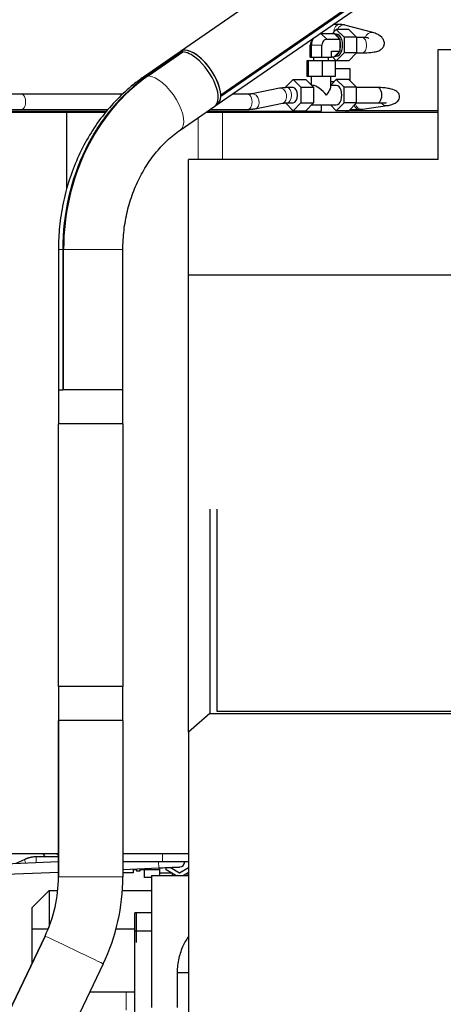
# Model space of a CAD drawing. Header units: inches. Extents: x 0 to 23760, y -13 to 16800.
# Tile 99 of 247: x 2310 to 2810, y 13427 to 14589. Entities that reach past the tile are written whole.
import ezdxf

# ---------------------------------------------------------------- set-up
doc = ezdxf.new("R2010")
doc.units = ezdxf.units.IN
doc.layers.add('254', color=7, linetype='Continuous', true_color=0xffffff)
doc.styles.add('latin_extended', font='simplex.shx')
doc.dimstyles.get("Standard").update_dxf_attribs({"dimtxt": 0.18, "dimasz": 0.18, "dimexe": 0.18, "dimexo": 0.0625, "dimgap": 0.09, "dimtad": 0, "dimtih": 1, "dimtoh": 1, "dimdec": 4, "dimzin": 0, "dimdsep": 46, "dimtxsty": 'Standard', "dimcen": 0.09, "dimadec": 0, "dimazin": 0, "dimtfac": 1, "dimtdec": 4, "dimtofl": 0, "dimtmove": 0, "dimatfit": 3, "dimfxl": 1, "dimtolj": 1, "dimtzin": 0, "dimarcsym": 0})

# ---------------------------------------------------------------- blocks, each defined once
blk = doc.blocks.new('_U1')
at = {"layer": '254', "color": 3, "linetype": 'Continuous', "lineweight": 13, "transparency": 16777216}
for p, q in [((8844.1, 14486.8), (8844.1, 10458.8)), ((958.1, 14131.8), (958.1, 10458.8)), ((1098.1, 10498.8), (8704.1, 10498.8))]:
    blk.add_line(p, q, dxfattribs=at)
at = {"layer": '254', "color": 3, "transparency": 16777216}
for points in [[(1098.1, 10522.2), (1098.1, 10475.5), (958.1, 10498.8)], [(8704.1, 10475.5), (8704.1, 10522.2), (8844.1, 10498.8)]]:
    blk.add_solid(points, dxfattribs=at)
at = {"layer": 'Defpoints', "color": 0, "transparency": 16777216}
for p in [(8844.1, 14526.8), (958.1, 14171.8), (8844.1, 10498.8)]:
    blk.add_point(p, dxfattribs=at)
at = {"layer": '254', "color": 2, "lineweight": 13, "transparency": 16777216, "insert": (4657.8, 10708.8), "char_height": 140, "attachment_point": 1, "style": 'latin_extended'}
blk.add_mtext('\\A1;7886', dxfattribs=at)

msp = doc.modelspace()

# ---------------------------------------------------------------- linework, layer by layer
at = {"layer": '254', "color": 2, "linetype": 'Continuous', "lineweight": 25}
for p, q in [((2961.54, 14869.987), (2500.268, 14551.404)), ((2996.109, 14809.513), (2547.667, 14499.791)), ((2547.667, 14498.467), (2996.109, 14808.189)), ((2543.516, 14488.787), (2996.107, 14801.375)), ((2666.22, 14573.534), (2666.22, 14572.701)), ((2679.389, 14572.701), (2683.978, 14577.32)), ((2688.445, 14583.345), (2680.423, 14583.345)), ((2683.978, 14577.32), (2693.155, 14568.082)), ((2698.723, 14577.32), (2683.978, 14577.32)), ((2727.143, 14573.67), (2694.318, 14582.558)), ((2698.723, 14577.32), (2707.9, 14568.082)), ((2656.598, 14566.684), (2654.394, 14562.765)), ((2665.957, 14572.701), (2681.521, 14572.701)), ((2672.84, 14565.773), (2688.403, 14565.773)), ((2681.521, 14572.701), (2682.478, 14571.737)), ((2683.978, 14571.845), (2682.371, 14571.845)), ((2682.478, 14571.737), (2687.446, 14566.737)), ((2687.446, 14566.737), (2688.403, 14565.773)), ((2688.403, 14565.773), (2688.403, 14563.845)), ((2688.403, 14563.845), (2688.403, 14553.845)), ((2693.155, 14568.082), (2693.155, 14549.607)), ((2707.9, 14568.082), (2693.155, 14568.082)), ((2707.9, 14568.082), (2707.9, 14549.607)), ((2714.696, 14567.845), (2707.9, 14567.845)), ((2501.936, 14550.829), (2461.121, 14522.64)), ((2462.163, 14522.64), (2502.978, 14550.829)), ((2497.545, 14547.739), (2501.958, 14550.786)), ((2500.297, 14551.363), (2498.075, 14549.828)), ((2501.936, 14550.829), (2501.958, 14550.786)), ((2653.398, 14544.845), (2653.398, 14558.845)), ((2654.606, 14544.845), (2654.606, 14558.845)), ((2667.164, 14544.845), (2667.164, 14558.845)), ((2678.515, 14544.845), (2678.515, 14551.916)), ((2678.515, 14551.916), (2688.403, 14551.916)), ((2687.446, 14550.952), (2682.478, 14545.952)), ((2693.155, 14549.607), (2683.978, 14540.369)), ((2688.403, 14551.916), (2687.446, 14550.952)), ((2688.403, 14553.845), (2688.403, 14551.916)), ((2707.9, 14549.607), (2693.155, 14549.607)), ((2707.9, 14549.607), (2698.723, 14540.369)), ((2707.9, 14549.845), (2714.696, 14549.845)), ((2804.115, 14423.845), (2804.115, 14553.741)), ((2804.115, 14553.741), (2866.115, 14553.741)), ((2497.327, 14549.372), (2456.512, 14521.183)), ((2497.545, 14547.739), (2497.792, 14547.248)), ((2650.823, 14540.445), (2649.212, 14540.445)), ((2649.212, 14540.445), (2649.212, 14521.845)), ((2667.567, 14540.445), (2650.823, 14540.445)), ((2650.823, 14540.445), (2650.823, 14521.845)), ((2653.398, 14544.845), (2654.606, 14544.845)), ((2654.606, 14544.845), (2667.164, 14544.845)), ((2656.957, 14544.845), (2656.957, 14540.445)), ((2667.164, 14544.845), (2678.515, 14544.845)), ((2682.701, 14540.445), (2667.567, 14540.445)), ((2667.567, 14540.445), (2667.567, 14521.845)), ((2674.957, 14540.445), (2674.957, 14544.845)), ((2678.515, 14544.988), (2681.521, 14544.988)), ((2683.978, 14540.369), (2679.389, 14544.988)), ((2682.478, 14545.952), (2681.521, 14544.988)), ((2682.371, 14545.845), (2683.978, 14545.845)), ((2682.701, 14540.445), (2682.701, 14521.845)), ((2698.723, 14540.369), (2683.978, 14540.369)), ((2682.7, 14531.345), (2700.065, 14531.345)), ((2700.065, 14531.345), (2700.065, 14516.968)), ((2624.013, 14509.082), (2633.191, 14518.32)), ((2633.191, 14518.32), (2647.935, 14518.32)), ((2633.191, 14518.32), (2642.368, 14509.082)), ((2647.935, 14518.32), (2657.113, 14509.082)), ((2650.823, 14521.845), (2649.212, 14521.845)), ((2667.567, 14521.845), (2650.823, 14521.845)), ((2654.457, 14521.845), (2654.457, 14511.756)), ((2682.701, 14521.845), (2667.567, 14521.845)), ((2677.457, 14509.265), (2677.457, 14521.845)), ((2683.978, 14518.32), (2677.457, 14511.756)), ((2677.457, 14516.08), (2681.752, 14516.08)), ((2693.155, 14509.082), (2683.978, 14518.32)), ((2698.723, 14518.32), (2683.978, 14518.32)), ((2707.9, 14509.082), (2698.723, 14518.32)), ((2617.097, 14507.998), (2584.634, 14501.323)), ((2633.191, 14508.845), (2625.93, 14508.845)), ((2642.368, 14509.082), (2642.368, 14490.607)), ((2642.368, 14509.082), (2657.113, 14509.082)), ((2656.536, 14511.345), (2654.865, 14511.345)), ((2657.113, 14509.082), (2657.113, 14490.607)), ((2683.978, 14511.345), (2677.457, 14511.345)), ((2693.155, 14490.607), (2693.155, 14509.082)), ((2707.9, 14509.082), (2693.155, 14509.082)), ((2707.9, 14490.607), (2707.9, 14509.082)), ((2732.718, 14508.845), (2707.9, 14508.845)), ((2431.972, 14500.845), (2312.185, 14500.845)), ((2547.667, 14499.791), (2547.633, 14499.818)), ((2547.633, 14498.495), (2547.667, 14498.467)), ((2579.426, 14500.845), (2560.97, 14500.845)), ((2219.572, 14479.845), (2366.115, 14479.845)), ((2235.346, 14481.08), (2413.404, 14481.08)), ((2312.185, 14482.845), (2414.935, 14482.845)), ((2366.115, 14479.845), (2412.332, 14479.845)), ((2366.115, 14389.282), (2366.115, 14479.845)), ((2499.759, 14458.566), (2540.574, 14486.755)), ((2530.568, 14479.845), (2549.845, 14479.845)), ((2532.352, 14481.08), (2666.22, 14481.08)), ((2534.91, 14482.845), (2579.426, 14482.845)), ((2541.265, 14487.294), (2543.487, 14488.828)), ((2549.845, 14479.845), (2804.111, 14479.845)), ((2588.259, 14483.691), (2620.722, 14490.366)), ((2616.047, 14479.845), (2616.047, 14481.08)), ((2633.191, 14481.369), (2624.013, 14490.607)), ((2625.93, 14490.845), (2633.191, 14490.845)), ((2629.974, 14479.845), (2629.974, 14481.08)), ((2642.368, 14490.607), (2633.191, 14481.369)), ((2633.191, 14481.369), (2647.935, 14481.369)), ((2642.368, 14490.607), (2657.113, 14490.607)), ((2657.113, 14490.607), (2647.935, 14481.369)), ((2654.865, 14488.345), (2683.978, 14488.345)), ((2666.22, 14488.345), (2666.22, 14481.08)), ((2677.048, 14488.344), (2683.978, 14481.369)), ((2683.978, 14481.369), (2693.155, 14490.607)), ((2698.723, 14481.369), (2683.978, 14481.369)), ((2707.9, 14490.607), (2693.155, 14490.607)), ((2695.506, 14479.845), (2695.506, 14481.37)), ((2697.962, 14479.845), (2697.962, 14481.37)), ((2698.723, 14481.369), (2707.9, 14490.607)), ((2699.191, 14481.845), (2700.065, 14481.845)), ((2700.065, 14482.721), (2700.065, 14481.845)), ((2700.065, 14481.845), (2804.114, 14481.845)), ((2700.183, 14482.845), (2711.546, 14482.845)), ((2707.9, 14490.845), (2732.718, 14490.845)), ((2714.872, 14483.095), (2743.972, 14487.492)), ((2804.115, 14423.845), (2509.615, 14423.845)), ((2509.615, 14287.741), (2509.615, 14423.845)), ((2356.065, 14317.593), (2356.065, 14151.845)), ((2361.121, 14317.593), (2361.121, 14151.845)), ((2362.162, 14151.845), (2362.162, 14317.593)), ((2432.165, 14151.845), (2432.165, 14317.593)), ((2509.615, 13799.584), (2509.615, 14287.741)), ((2509.615, 14287.741), (2866.115, 14287.741)), ((2356.065, 14151.845), (2361.121, 14151.845)), ((2356.115, 14151.845), (2356.115, 14111.845)), ((2361.121, 14151.845), (2361.164, 14151.845)), ((2362.205, 14151.845), (2361.164, 14151.845)), ((2381.831, 14151.845), (2362.162, 14151.845)), ((2432.165, 14151.845), (2381.831, 14151.845)), ((2432.115, 14111.845), (2432.115, 14151.845)), ((2394.115, 14111.845), (2356.078, 14111.845)), ((2356.078, 13801.845), (2356.078, 14111.845)), ((2432.151, 14111.845), (2394.115, 14111.845)), ((2432.151, 14111.845), (2432.151, 13801.845)), ((2534.615, 14011.032), (2534.615, 13769.999)), ((2543.1, 14011.032), (2543.1, 13772.769)), ((2394.115, 13801.845), (2356.078, 13801.845)), ((2356.115, 13801.845), (2356.115, 13761.845)), ((2432.151, 13801.845), (2394.115, 13801.845)), ((2432.115, 13761.845), (2432.115, 13801.845)), ((2509.615, 13747.823), (2509.615, 13799.587)), ((2543.1, 13772.769), (2866.115, 13772.769)), ((2356.073, 13761.845), (2356.084, 13761.845)), ((2356.073, 13761.845), (2356.073, 13577.182)), ((2356.084, 13577.182), (2356.084, 13761.845)), ((2394.115, 13761.845), (2356.084, 13761.845)), ((2432.156, 13761.845), (2394.115, 13761.845)), ((2432.156, 13761.845), (2432.156, 13577.182)), ((2534.615, 13769.999), (2509.615, 13747.823)), ((2534.615, 13769.999), (2866.115, 13769.999)), ((2509.615, 13747.823), (2509.615, 13133.774)), ((2276.115, 13604.845), (2356.073, 13604.845)), ((2316.331, 13597.836), (2305.598, 13592.834)), ((2356.073, 13600.845), (2329.974, 13600.845)), ((2432.157, 13604.845), (2509.612, 13604.845)), ((2356.069, 13594.925), (2185.845, 13587.874)), ((2432.155, 13586.066), (2474.384, 13587.815)), ((2478.742, 13594.845), (2432.156, 13594.845)), ((2444.115, 13586.561), (2444.115, 13582.143)), ((2444.115, 13585.845), (2448.115, 13585.845)), ((2448.115, 13586.727), (2448.115, 13583.875)), ((2451.99, 13586.888), (2451.99, 13583.875)), ((2451.99, 13585.845), (2457.615, 13585.845)), ((2457.615, 13585.607), (2457.615, 13587.121)), ((2457.615, 13576.369), (2457.615, 13585.607)), ((2475.615, 13585.607), (2457.615, 13585.607)), ((2475.615, 13585.607), (2475.615, 13587.866)), ((2475.615, 13578.845), (2475.615, 13585.607)), ((2509.616, 13594.845), (2478.742, 13594.845)), ((2483.115, 13585.607), (2483.115, 13588.177)), ((2494.827, 13578.845), (2483.115, 13585.607)), ((2488.115, 13588.494), (2499.115, 13582.143)), ((2499.115, 13582.143), (2509.614, 13588.205)), ((2186.341, 13575.884), (2356.071, 13582.915)), ((2444.115, 13582.143), (2432.156, 13582.143)), ((2451.99, 13583.875), (2448.115, 13583.875)), ((2466.115, 13576.369), (2457.615, 13576.369)), ((2466.115, 13578.845), (2466.115, 13422.845)), ((2466.115, 13578.845), (2509.619, 13578.845)), ((2475.615, 13581.845), (2489.631, 13581.845)), ((2509.615, 13582.432), (2503.402, 13578.845)), ((2508.598, 13581.845), (2509.615, 13581.845)), ((2345.115, 13560.984), (2325.115, 13540.984)), ((2345.115, 13560.984), (2355.262, 13560.984)), ((2345.115, 13560.984), (2345.115, 13518.619)), ((2431.603, 13560.984), (2466.115, 13560.984)), ((2325.115, 13516.045), (2325.115, 13540.984)), ((2446.115, 13512.945), (2446.115, 13534.945)), ((2466.115, 13534.945), (2446.115, 13534.945)), ((2448.115, 13499.845), (2448.115, 13534.845)), ((2325.115, 13516.045), (2344.092, 13516.045)), ((2325.115, 13475.69), (2325.115, 13516.045)), ((2424.169, 13516.045), (2446.112, 13516.045)), ((2340.241, 13507.341), (2195.34, 13204.152)), ((2195.351, 13204.152), (2340.252, 13507.341)), ((2446.115, 13381.945), (2446.115, 13512.945)), ((2466.115, 13512.945), (2446.115, 13512.945)), ((2408.889, 13474.537), (2263.988, 13171.348))]:
    msp.add_line(p, q, dxfattribs=at)
at = {"layer": '254', "color": 110, "linetype": 'Continuous', "lineweight": 13}
for p, q in [((2665.957, 14572.701), (2672.84, 14565.773)), ((2653.398, 14558.845), (2654.606, 14558.845)), ((2654.606, 14558.845), (2667.164, 14558.845)), ((2312.185, 14500.845), (2312.181, 14500.845)), ((2584.634, 14501.323), (2584.604, 14501.316)), ((2549.845, 14423.845), (2549.845, 14479.845)), ((2711.546, 14482.845), (2711.591, 14482.845)), ((2714.872, 14483.095), (2714.872, 14483.095)), ((2743.972, 14487.492), (2744.079, 14487.509)), ((2521.019, 14423.845), (2521.019, 14473.241)), ((2356.065, 14317.593), (2361.121, 14317.593)), ((2432.165, 14317.593), (2362.162, 14317.593)), ((2329.974, 13600.845), (2329.974, 13593.844)), ((2478.742, 13594.845), (2478.742, 13604.845)), ((2474.384, 13587.815), (2474.093, 13594.845)), ((2432.156, 13577.182), (2356.084, 13577.182))]:
    msp.add_line(p, q, dxfattribs=at)
at = {"layer": '254', "color": 2, "linetype": 'Continuous', "lineweight": 25}
msp.add_arc((2499.115, 13594.845), 6, 272.385, 0, dxfattribs=at)
at = {"layer": '254', "color": 110, "linetype": 'Continuous', "lineweight": 13}
for centre, major_axis, ratio, start_param, end_param in [((2688.445, 14574.345), (0, 9), 0.81915204, 0.00608684, 1.56520036), ((2691.965, 14573.871), (2.352, 8.687), 0.809449, 0.00006315, 1.38835259), ((2724.791, 14564.983), (2.352, 8.687), 0.809449, 0.01233499, 1.46934677), ((2714.696, 14558.845), (0, -9), 0.57357644, 1.57079633, 3.14159265), ((2714.696, 14558.845), (0, -9), 0.57357644, 0, 1.57079633), ((2478.135, 14489.875), (21.624, -31.309), 0.44855731, 2.86745234, 3.1420859), ((2478.135, 14489.875), (21.624, -31.309), 0.44855731, 0.00334094, 2.81488387), ((2618.91, 14499.182), (-1.813, 8.816), 0.70468657, 3.14162538, 6.28311986), ((2625.93, 14499.845), (0, 9), 0.57357644, 3.15445356, 6.28220356), ((2312.185, 14491.845), (0, 9), 0.57357644, 3.14090543, 6.28318531), ((2579.426, 14491.845), (0, 9), 0.57357644, 3.14159265, 6.28318531), ((2586.446, 14492.507), (-1.813, 8.816), 0.70468657, 3.15124651, 6.28318531), ((2711.546, 14491.845), (0, -9), 0.81915204, 5.19187456, 6.28318531), ((2713.527, 14491.994), (1.345, -8.899), 0.81609284, 4.89236925, 6.28318531), ((2742.627, 14496.391), (1.345, -8.899), 0.81609284, 5.25846298, 6.28318531), ((2318.866, 13592.398), (-2.535, 5.438), 0.1518423, 0, 1.32928639), ((2374.565, 13490.939), (34.331, -16.407), 0.00234351, 0.02138074, 3.11040492)]:
    msp.add_ellipse(centre, major_axis=major_axis, ratio=ratio, start_param=start_param, end_param=end_param, dxfattribs=at)
at = {"layer": '254', "color": 2, "linetype": 'Continuous', "lineweight": 25}
for centre, major_axis, ratio, start_param, end_param in [((2659.074, 14558.845), (0, -6.928), 0.81915204, 4.11097034, 4.71238898), ((2665.957, 14558.845), (0, 13.856), 0.81915204, 0.93923803, 1.57079633), ((2665.957, 14558.845), (0, 13.856), 0.81915204, 0, 0.09049259), ((2672.84, 14558.845), (0, -6.928), 0.81915204, 3.14159265, 4.71238898), ((2681.521, 14558.845), (0, 13), 0.57357644, 5.36479541, 6.15437765), ((2683.978, 14558.845), (0, 13), 0.57357644, 3.14159265, 6.28318531), ((2681.521, 14558.845), (0, 13), 0.57357644, 4.31759786, 5.1071801), ((2518.95, 14518.064), (21.624, -31.309), 0.44855731, 2.86745234, 3.14160324), ((2521.892, 14520.096), (21.624, -31.309), 0.44855731, 2.99416975, 3.19286388), ((2521.892, 14520.096), (21.595, -31.267), 0.44855731, 0.60231432, 3.14158013), ((2521.892, 14520.096), (21.624, -31.309), 0.44855731, 0.60227973, 2.99416975), ((2518.95, 14518.064), (21.624, -31.309), 0.44855731, 2.14679182, 2.81488387), ((2681.521, 14558.845), (0, 13), 0.57357644, 3.27040031, 4.05998255), ((2514.538, 14515.016), (21.595, -31.267), 0.44855731, 2.81484928, 2.86748693), ((2518.95, 14518.064), (21.624, -31.309), 0.44855731, 0.00003025, 2.14679182), ((2564.339, 14317.593), (0, 238.037), 0.85372366, 0.53276293, 1.57079633), ((2565.38, 14317.593), (0, -238.037), 0.85372366, 3.67435558, 4.71238898), ((2633.191, 14499.845), (0, -9), 0.57357644, 0, 3.14159265), ((2665.957, 14499.845), (-10.968, 10.968), 0.31529879, 4.40695636, 5.97775269), ((2665.957, 14499.845), (10.968, 10.968), 0.31529879, 5.0178216, 5.9777745), ((2683.978, 14499.845), (0, 11.5), 0.57357644, 3.14159265, 6.28318531), ((2732.718, 14499.845), (0, 9), 0.57357644, 3.14159265, 6.28318531), ((2521.892, 14520.096), (21.624, -31.309), 0.44855731, 6.2318883, 6.83289657), ((2521.892, 14520.096), (21.595, -31.267), 0.44855731, 6.28317278, 6.83286197), ((2521.892, 14520.096), (21.595, -31.267), 0.44855731, 0.54967667, 0.60231432), ((2194.112, 13577.182), (0, -161.963), 0.99998523, 1.12496079, 1.57079633), ((2194.123, 13577.182), (0, 161.963), 0.99998523, 4.26655345, 4.71238898), ((2194.123, 13577.182), (0, -238.037), 0.99998523, 1.12496079, 1.57079633)]:
    msp.add_ellipse(centre, major_axis=major_axis, ratio=ratio, start_param=start_param, end_param=end_param, dxfattribs=at)
for points, degree in [([(2694.225, 14582.582), (2688.402, 14583.344)], 1), ([(2625.933, 14508.845), (2617.038, 14507.985)], 1), ([(2312.186, 14500.845), (2301.334, 14500.845)], 1), ([(2584.574, 14501.31), (2579.429, 14500.845)], 1), ([(2301.333, 14482.845), (2312.184, 14482.845)], 1), ([(2579.423, 14482.845), (2588.319, 14483.704)], 1), ([(2620.782, 14490.379), (2625.927, 14490.845)], 1), ([(2711.593, 14482.845), (2714.975, 14483.111)], 1), ([(2329.974, 13600.845), (2322.808, 13600.751), (2316.33, 13597.836)], 2), ([(2337.835, 13604.756), (2338.627, 13603.281), (2339.529, 13601.882), (2340.53, 13600.576)], 3), ([(2490.169, 13581.815), (2490.164, 13580.987), (2490.16, 13580.133), (2490.156, 13579.257)], 3), ([(2508.068, 13579.243), (2508.063, 13580.081), (2508.059, 13580.889), (2508.053, 13581.664)], 3), ([(2446.115, 13440.945), (2441.099, 13440.945), (2436.083, 13440.945)], 2)]:
    msp.add_open_spline(points, degree=degree, dxfattribs=at)
for points, knots in [([(2714.676, 14549.845), (2718.44, 14549.797), (2724.705, 14550.085), (2731.658, 14551.201), (2736.05, 14552.966), (2739.218, 14555.728), (2741.136, 14560.369), (2740.623, 14564.454), (2737.458, 14568.818), (2732.337, 14571.961), (2728.961, 14573.186), (2727.051, 14573.694)], [0, 0, 0, 0, 0.16929051, 0.31060129, 0.4215317, 0.50115397, 0.57116437, 0.67814853, 0.82514652, 0.91032674, 1, 1, 1, 1]), ([(2722.618, 14566.496), (2722.33, 14566.827), (2721.441, 14567.434), (2718.933, 14567.777), (2716.351, 14567.87), (2714.717, 14567.844)], [0, 0, 0, 0, 0.29726457, 0.62086134, 1, 1, 1, 1]), ([(2456.512, 14521.183), (2452.432, 14518.364), (2441.555, 14510.26), (2424.913, 14495.147), (2407.533, 14475.1), (2392.339, 14452.829), (2379.55, 14428.636), (2369.349, 14402.856), (2361.888, 14375.851), (2357.354, 14348.486), (2356.131, 14328.924), (2356.065, 14318.786), (2356.065, 14317.593)], [0, 0, 0, 0, 0.06602656, 0.1805163, 0.29532447, 0.41058905, 0.52624077, 0.64220154, 0.7583987, 0.87477315, 0.98527071, 1, 1, 1, 1]), ([(2744.075, 14487.508), (2746.073, 14487.841), (2749.484, 14488.649), (2754.226, 14490.651), (2757.181, 14493.095), (2758.633, 14495.851), (2758.846, 14500.008), (2757.753, 14502.243), (2754.279, 14505.467), (2748.016, 14507.388), (2740.161, 14508.613), (2735.357, 14508.833), (2732.721, 14508.845)], [0, 0, 0, 0, 0.09325008, 0.17619634, 0.30412379, 0.37521106, 0.41246399, 0.49169647, 0.61962441, 0.79209091, 0.89285785, 1, 1, 1, 1]), ([(2732.715, 14490.845), (2734.542, 14490.836), (2737.554, 14490.835), (2741.597, 14490.841), (2743.177, 14490.965), (2743.453, 14491.276), (2743.47, 14491.304)], [0, 0, 0, 0, 0.29801722, 0.55640501, 0.96334742, 1, 1, 1, 1]), ([(2432.165, 14317.593), (2432.165, 14321.384), (2432.494, 14332.799), (2434.715, 14351.768), (2440.006, 14373.839), (2447.787, 14394.741), (2457.872, 14414.047), (2470.018, 14431.383), (2484.045, 14446.506), (2494.324, 14454.817), (2499.759, 14458.566)], [0, 0, 0, 0, 0.06571704, 0.19867663, 0.33163268, 0.46454551, 0.59750167, 0.73065097, 0.86423012, 1, 1, 1, 1]), ([(2356.026, 13603.064), (2355.626, 13603.238), (2354.72, 13603.688), (2353.841, 13604.254), (2353.359, 13604.609)], [0, 0, 0, 0, 0.43678113, 1, 1, 1, 1]), ([(2474.384, 13587.815), (2477.815, 13587.957), (2484.124, 13588.219), (2492.517, 13588.566), (2498.089, 13588.797), (2499.319, 13588.848), (2499.363, 13588.85)], [0, 0, 0, 0, 0.24998857, 0.5, 0.75001143, 1, 1, 1, 1]), ([(2509.448, 13506.754), (2506.826, 13502.895), (2501.917, 13494.04), (2497.912, 13481.554), (2496.501, 13472.12), (2496.17, 13467.02), (2496.125, 13464.823), (2496.124, 13463.872)], [0, 0, 0, 0, 0.3059038, 0.65916634, 0.85249223, 0.93599448, 1, 1, 1, 1]), ([(2496.124, 13463.872), (2496.124, 13463.788), (2496.124, 13463.664), (2496.124, 13463.529), (2496.124, 13463.467), (2496.125, 13463.442), (2496.125, 13463.421), (2496.125, 13463.378), (2496.123, 13460.619), (2496.125, 13455.902), (2496.125, 13449.898), (2496.125, 13443.721), (2496.125, 13434.919), (2496.125, 13427.435), (2496.125, 13422.845)], [0, 0, 0, 0, 0.00608042, 0.0091036, 0.009835, 0.01063777, 0.01091481, 0.01143023, 0.013729, 0.21266886, 0.35636056, 0.45273431, 0.66433834, 1, 1, 1, 1]), ([(2436.083, 13440.945), (2432.758, 13440.945), (2426.271, 13440.945), (2413.871, 13440.945), (2402.475, 13440.945), (2394.801, 13440.945), (2392.55, 13440.945)], [0, 0, 0, 0, 0.21933059, 0.43013457, 0.82711792, 1, 1, 1, 1])]:
    msp.add_open_spline(points, degree=3, knots=knots, dxfattribs=at)
msp.add_rational_spline([(2509.532, 13463.855), (2503.242, 13463.86), (2498.416, 13463.865), (2496.111, 13463.869), (2496.124, 13463.872)], [1.00474566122, 0.997877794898, 0.992086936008, 0.993844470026, 0.999086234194], degree=4, dxfattribs=at)
at = {"layer": '254', "color": 110, "linetype": 'Continuous', "lineweight": 13}
msp.add_rational_spline([(2436.096, 13419.836), (2436.096, 13427.261), (2436.094, 13437.143), (2436.088, 13440.906), (2436.083, 13440.944), (2436.083, 13440.945), (2436.083, 13440.945), (2436.083, 13440.945)], [1.01661171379, 1.01661171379, 0.958470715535, 1.01661171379, 1.01661171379, 1.01661105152, 1.0166097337, 1.01660776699], degree=4, knots=[0, 0, 0, 0, 0, 0.99663635, 0.99663635, 0.99663635, 1, 1, 1, 1, 1], dxfattribs=at)

# ---------------------------------------------------------------- dimensions: what is measured, and where the dimension line sits
at = {"layer": '254', "color": 2, "linetype": 'Continuous', "lineweight": 13}
dim = msp.add_linear_dim(base=(8844.115, 10498.845), p1=(958.135, 14171.845), p2=(8844.115, 14526.837), dimstyle='Standard', override={"dimscale": 40, "dimtxt": 3.5, "dimasz": 3.5, "dimexe": 1, "dimexo": 1, "dimgap": 1.75, "dimtad": 1, "dimtih": 1, "dimtoh": 0, "dimdec": 0, "dimlfac": 1, "dimzin": 8, "dimdsep": 46, "dimlunit": 2, "dimtxsty": 'latin_extended', "dimsah": 1, "dimse1": 0, "dimse2": 0, "dimsd1": 0, "dimsd2": 0, "dimclrd": 3, "dimclre": 3, "dimclrt": 2, "dimtol": 0, "dimtm": -0.1, "dimtfac": 0.714286, "dimtdec": 3, "dimtofl": 1, "dimtmove": 0, "dimtzin": 8, "dimlwd": 13, "dimlwe": 13}, dxfattribs=at)
dim.commit()
dim.dimension.update_dxf_attribs({"geometry": '_U1', "text_midpoint": (4901.125, 10498.845), "dimtype": 160})

doc.saveas('drawing.dxf')
